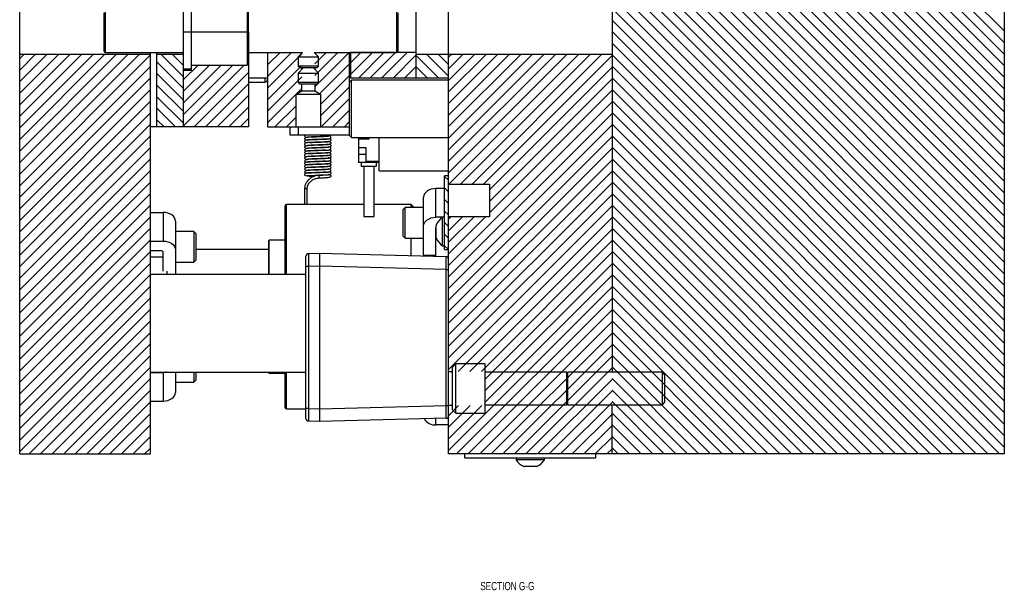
# Model space of a CAD drawing. Header units: inches. Extents: x 220 to 877, y 4 to 174.
# Tile 203 of 256: x 330 to 345, y 88 to 97. Entities that reach past the tile are written whole.
import ezdxf

# ---------------------------------------------------------------- set-up
doc = ezdxf.new("R2010")
doc.units = ezdxf.units.IN
doc.header["$LTSCALE"] = 0.5
doc.header["$MEASUREMENT"] = 0
for name, color, linetype in [('SID-M-D', 42, 'Continuous'), ('SID-M-F', 202, 'Continuous'), ('SID-M-S', 105, 'Continuous')]:
    doc.layers.add(name, color=color, linetype=linetype)
doc.styles.add('SLDTEXTSTYLE0', font='TXT', dxfattribs={"width": 0.595745})

msp = doc.modelspace()

# ---------------------------------------------------------------- linework, layer by layer
at = {"layer": 'SID-M-F', "linetype": 'Continuous'}
for p, q in [((344.75471, 96.87484), (338.75471, 102.87484)), ((344.75471, 96.69806), (338.75471, 102.69806)), ((344.75471, 96.52129), (338.75471, 102.52129)), ((344.75471, 96.34451), (338.75471, 102.34451)), ((344.75471, 96.16773), (338.75471, 102.16773)), ((344.75471, 95.99096), (338.75471, 101.99096)), ((344.75471, 95.81418), (338.75471, 101.81418)), ((344.75471, 95.6374), (338.75471, 101.6374)), ((344.75471, 95.46063), (338.75471, 101.46063)), ((344.75471, 95.28385), (338.75471, 101.28385)), ((344.75471, 95.10707), (338.75471, 101.10707)), ((344.75471, 94.9303), (338.75471, 100.9303)), ((344.75471, 94.75352), (338.75471, 100.75352)), ((344.75471, 94.57674), (338.75471, 100.57674)), ((344.75471, 94.39997), (338.75471, 100.39997)), ((344.75471, 94.22319), (338.75471, 100.22319)), ((344.75471, 94.04641), (338.75471, 100.04641)), ((344.75471, 93.86964), (338.75471, 99.86964)), ((344.75471, 93.69286), (338.75471, 99.69286)), ((344.75471, 93.51608), (338.75471, 99.51608)), ((344.75471, 93.33931), (338.75471, 99.33931)), ((344.75471, 93.16253), (338.75471, 99.16253)), ((344.75471, 92.98575), (338.75471, 98.98575)), ((344.75471, 92.80898), (338.75471, 98.80898)), ((344.75471, 92.6322), (338.75471, 98.6322)), ((344.75471, 92.45542), (338.75471, 98.45542)), ((344.75471, 92.27865), (338.75471, 98.27865)), ((344.75471, 92.10187), (338.75471, 98.10187)), ((344.75471, 91.92509), (338.75471, 97.92509)), ((344.75471, 91.74832), (338.75471, 97.74832)), ((344.75471, 91.57154), (338.75471, 97.57154)), ((344.75471, 91.39476), (338.75471, 97.39476)), ((344.75471, 91.21799), (338.75471, 97.21799)), ((344.75471, 91.04121), (338.75471, 97.04121)), ((344.75471, 90.86443), (338.75471, 96.86443)), ((344.75471, 90.68766), (338.75471, 96.68766)), ((333.48471, 96.53104), (333.49974, 96.54607)), ((333.48471, 96.35426), (333.67652, 96.54607)), ((333.48471, 96.17748), (333.8533, 96.54607)), ((334.21021, 96.37265), (334.38363, 96.54607)), ((334.21021, 96.19588), (334.5604, 96.54607)), ((334.21021, 96.0191), (334.73471, 96.5436)), ((334.75471, 96.38682), (334.91296, 96.54507)), ((334.75471, 96.21005), (335.08973, 96.54507)), ((334.88001, 96.15857), (335.26651, 96.54507)), ((335.05679, 96.15857), (335.44329, 96.54507)), ((335.23356, 96.15857), (335.62006, 96.54507)), ((329.69471, 96.45335), (329.75618, 96.51482)), ((329.69471, 96.27657), (329.93296, 96.51482)), ((329.69471, 96.09979), (330.10973, 96.51482)), ((329.69471, 95.92302), (330.28651, 96.51482)), ((329.69471, 95.74624), (330.46329, 96.51482)), ((329.69471, 95.56946), (330.64007, 96.51482)), ((329.69471, 95.39269), (330.81684, 96.51482)), ((329.69471, 95.21591), (330.99362, 96.51482)), ((329.69471, 95.03913), (331.1704, 96.51482)), ((329.69471, 94.86236), (331.34717, 96.51482)), ((329.69471, 94.68558), (331.52395, 96.51482)), ((329.69471, 94.5088), (331.69471, 96.5088)), ((332.19471, 95.99981), (331.79471, 96.39981)), ((332.19471, 96.17659), (331.85647, 96.51482)), ((332.19471, 96.35336), (332.03325, 96.51482)), ((333.48471, 96.00071), (334.00921, 96.52521)), ((335.41034, 96.15857), (335.75471, 96.50294)), ((336.10181, 96.15857), (335.75471, 96.50567)), ((336.25471, 96.18245), (335.92233, 96.51482)), ((336.25471, 96.35923), (336.09911, 96.51482)), ((336.25471, 96.47261), (336.29692, 96.51482)), ((336.25471, 96.29583), (336.4737, 96.51482)), ((336.25471, 96.11906), (336.65047, 96.51482)), ((336.25471, 95.94228), (336.82725, 96.51482)), ((336.25471, 95.7655), (337.00403, 96.51482)), ((336.25471, 95.58873), (337.1808, 96.51482)), ((336.25471, 95.41195), (337.35758, 96.51482)), ((336.25471, 95.23517), (337.53436, 96.51482)), ((336.25471, 95.0584), (337.71113, 96.51482)), ((336.25471, 94.88162), (337.88791, 96.51482)), ((336.25471, 94.70484), (338.06469, 96.51482)), ((336.26021, 94.53357), (338.24146, 96.51482)), ((336.43699, 94.53357), (338.41824, 96.51482)), ((336.61377, 94.53357), (338.59502, 96.51482)), ((336.79054, 94.53357), (338.75471, 96.49774)), ((344.75471, 90.51088), (338.75471, 96.51088)), ((329.69471, 94.33203), (331.69471, 96.33203)), ((332.19471, 96.12492), (332.42836, 96.35857)), ((332.19471, 95.94814), (332.60514, 96.35857)), ((332.19471, 95.77137), (332.78191, 96.35857)), ((332.19471, 95.59459), (332.95869, 96.35857)), ((332.19471, 95.41781), (333.13547, 96.35857)), ((332.36224, 95.40857), (333.19471, 96.24104)), ((333.48471, 95.82393), (334.00921, 96.34843)), ((334.28405, 95.91617), (334.73471, 96.36682)), ((335.58712, 96.15857), (335.75471, 96.32616)), ((335.92503, 96.15857), (335.75471, 96.3289)), ((336.87971, 94.44596), (338.75471, 96.32096)), ((344.68023, 90.40857), (338.75471, 96.3341)), ((329.69471, 94.15525), (331.69471, 96.15525)), ((332.19471, 95.82303), (331.79471, 96.22303)), ((333.48471, 95.64715), (334.00921, 96.17165)), ((334.29721, 95.75255), (334.73471, 96.19005)), ((336.87971, 94.26918), (338.75471, 96.14418)), ((344.50346, 90.40857), (338.75471, 96.15733)), ((329.69471, 93.97847), (331.69471, 95.97847)), ((332.19471, 95.64626), (331.79471, 96.04626)), ((332.53902, 95.40857), (333.19471, 96.06426)), ((333.92385, 95.90953), (334.00921, 95.99488)), ((334.29721, 95.57577), (334.73471, 96.01327)), ((336.87971, 94.09241), (338.75471, 95.96741)), ((344.32668, 90.40857), (338.75471, 95.98055)), ((329.69471, 93.8017), (331.69471, 95.8017)), ((332.19471, 95.46948), (331.79471, 95.86948)), ((332.7158, 95.40857), (333.19471, 95.88748)), ((333.48471, 95.47038), (333.92221, 95.90788)), ((334.30679, 95.40857), (334.73471, 95.83649)), ((336.25471, 93.29063), (338.75471, 95.79063)), ((344.1499, 90.40857), (338.75471, 95.80377)), ((332.07884, 95.40857), (331.79471, 95.6927)), ((332.89257, 95.40857), (333.19471, 95.71071)), ((333.59968, 95.40857), (333.92221, 95.7311)), ((334.48356, 95.40857), (334.73471, 95.65972)), ((329.69471, 93.62492), (331.69471, 95.62492)), ((331.90206, 95.40857), (331.79471, 95.51593)), ((333.06935, 95.40857), (333.19471, 95.53393)), ((333.77646, 95.40857), (333.92221, 95.55432)), ((334.66034, 95.40857), (334.73471, 95.48294)), ((336.25471, 93.11385), (338.75471, 95.61385)), ((343.97313, 90.40857), (338.75471, 95.627)), ((329.69471, 93.44814), (331.69471, 95.44814)), ((336.25471, 92.93708), (338.75471, 95.43708)), ((343.79635, 90.40857), (338.75471, 95.45022)), ((329.69471, 93.27137), (331.69471, 95.27137)), ((336.25471, 92.7603), (338.75471, 95.2603)), ((343.61957, 90.40857), (338.75471, 95.27344)), ((329.69471, 93.09459), (331.69471, 95.09459)), ((336.25471, 92.58352), (338.75471, 95.08352)), ((343.4428, 90.40857), (338.75471, 95.09667)), ((329.69471, 92.91781), (331.69471, 94.91781)), ((336.25471, 92.40675), (338.75471, 94.90675)), ((343.26602, 90.40857), (338.75471, 94.91989)), ((329.69471, 92.74104), (331.69471, 94.74104)), ((336.25471, 92.22997), (338.75471, 94.72997)), ((343.08924, 90.40857), (338.75471, 94.74311)), ((336.25471, 94.59146), (336.19471, 94.65146)), ((329.69471, 92.56426), (331.69471, 94.56426)), ((336.25471, 94.41468), (336.19471, 94.47468)), ((336.25471, 92.05319), (338.75471, 94.55319)), ((342.91247, 90.40857), (338.75471, 94.56634)), ((329.69471, 92.38748), (331.69471, 94.38748)), ((336.25471, 94.23791), (336.19471, 94.29791)), ((336.25471, 91.87642), (338.75471, 94.37642)), ((342.73569, 90.40857), (338.75471, 94.38956)), ((329.69471, 92.21071), (331.69471, 94.21071)), ((336.25471, 91.69964), (338.75471, 94.19964)), ((342.55891, 90.40857), (338.75471, 94.21278)), ((329.69471, 92.03393), (331.69471, 94.03393)), ((336.25471, 94.06113), (336.19471, 94.12113)), ((336.25471, 93.99774), (336.29054, 94.03357)), ((336.25471, 93.82096), (336.46732, 94.03357)), ((336.25471, 93.64418), (336.6441, 94.03357)), ((336.25471, 93.46741), (336.82087, 94.03357)), ((336.40272, 91.67088), (338.75471, 94.02286)), ((342.38214, 90.40857), (338.75471, 94.036)), ((329.69471, 91.85715), (331.69471, 93.85715)), ((336.25471, 93.88435), (336.19471, 93.94435)), ((336.5795, 91.67088), (338.75471, 93.84609)), ((342.20536, 90.40857), (338.75471, 93.85923)), ((329.69471, 91.68038), (331.69471, 93.68038)), ((336.25471, 93.70758), (336.19471, 93.76758)), ((342.02858, 90.40857), (338.75471, 93.68245)), ((336.25193, 93.53357), (336.19471, 93.5908)), ((336.75627, 91.67088), (338.75471, 93.66931)), ((329.69471, 91.5036), (331.69471, 93.5036)), ((336.81471, 91.55253), (338.75471, 93.49253)), ((341.85181, 90.40857), (338.75471, 93.50567)), ((329.69471, 91.32682), (331.69471, 93.32682)), ((336.81471, 91.37576), (338.75471, 93.31576)), ((341.67503, 90.40857), (338.75471, 93.3289)), ((329.69471, 91.15005), (331.69471, 93.15005)), ((336.81471, 91.19898), (338.75471, 93.13898)), ((341.49825, 90.40857), (338.75471, 93.15212)), ((329.69471, 90.97327), (331.69471, 92.97327)), ((336.25471, 90.4622), (338.75471, 92.9622)), ((341.32148, 90.40857), (338.75471, 92.97534)), ((329.69471, 90.79649), (331.69471, 92.79649)), ((336.37785, 90.40857), (338.75471, 92.78543)), ((341.1447, 90.40857), (338.75471, 92.79857)), ((329.69471, 90.61972), (331.69471, 92.61972)), ((340.96792, 90.40857), (338.75471, 92.62179)), ((336.55463, 90.40857), (338.75471, 92.60865)), ((329.69471, 90.44294), (331.69471, 92.44294)), ((336.73141, 90.40857), (338.75471, 92.43187)), ((340.79115, 90.40857), (338.75471, 92.44501)), ((329.83712, 90.40857), (331.69471, 92.26616)), ((336.90818, 90.40857), (338.75471, 92.2551)), ((340.61437, 90.40857), (338.75471, 92.26824)), ((330.01389, 90.40857), (331.69471, 92.08939)), ((337.08496, 90.40857), (338.75471, 92.07832)), ((340.43759, 90.40857), (338.75471, 92.09146)), ((330.19067, 90.40857), (331.69471, 91.91261)), ((337.26174, 90.40857), (338.75471, 91.90154)), ((340.26082, 90.40857), (338.75471, 91.91468)), ((330.36745, 90.40857), (331.69471, 91.73583)), ((337.43851, 90.40857), (338.75471, 91.72477)), ((340.08404, 90.40857), (338.75471, 91.73791)), ((330.54422, 90.40857), (331.69471, 91.55906)), ((337.61529, 90.40857), (338.75471, 91.54799)), ((339.90726, 90.40857), (338.75471, 91.56113)), ((330.721, 90.40857), (331.69471, 91.38228)), ((337.79207, 90.40857), (338.75471, 91.37121)), ((339.73049, 90.40857), (338.75471, 91.38435)), ((330.89778, 90.40857), (331.69471, 91.2055)), ((336.25471, 90.99253), (336.40845, 91.14627)), ((336.25471, 90.81576), (336.58522, 91.14627)), ((336.25471, 90.63898), (336.762, 91.14627)), ((337.96884, 90.40857), (338.75471, 91.19443)), ((339.55371, 90.40857), (338.75471, 91.20758)), ((331.07455, 90.40857), (331.69471, 91.02873)), ((338.14562, 90.40857), (338.75471, 91.01766)), ((339.37693, 90.40857), (338.75471, 91.0308)), ((331.25133, 90.40857), (331.69471, 90.85195)), ((338.3224, 90.40857), (338.75471, 90.84088)), ((339.20016, 90.40857), (338.75471, 90.85402)), ((331.42811, 90.40857), (331.69471, 90.67517)), ((338.49917, 90.40857), (338.75471, 90.6641)), ((339.02338, 90.40857), (338.75471, 90.67725)), ((331.60488, 90.40857), (331.69471, 90.4984)), ((338.67595, 90.40857), (338.75471, 90.48733)), ((338.8466, 90.40857), (338.75471, 90.50047))]:
    msp.add_line(p, q, dxfattribs=at)
at = {"layer": 'SID-M-S'}
for p, q in [((344.75471, 107.40857), (344.75471, 90.40857)), ((338.75471, 106.15857), (338.75471, 91.65857)), ((336.25471, 94.53357), (336.25471, 103.55857)), ((335.75471, 101.65857), (335.75471, 96.15857)), ((329.69471, 90.40857), (329.69471, 99.05843)), ((333.19471, 96.85857), (333.19471, 98.59361)), ((332.19471, 98.27865), (332.19471, 95.40857)), ((332.31971, 97.44607), (332.31971, 96.27107)), ((333.17571, 97.36677), (333.17571, 96.35037)), ((330.98471, 96.56691), (330.98471, 97.15024)), ((331.00554, 96.54607), (331.00554, 97.17107)), ((335.46387, 96.54607), (335.46387, 97.17107)), ((335.48471, 96.56691), (335.48471, 97.15024)), ((332.19471, 96.85857), (333.17571, 96.85857)), ((333.19471, 96.85857), (333.19471, 95.40857)), ((331.00554, 96.54607), (332.19471, 96.54607)), ((331.69471, 90.40857), (331.69471, 96.54607)), ((331.79471, 95.40857), (331.79471, 96.54607)), ((333.19471, 96.54607), (334.01921, 96.54607)), ((333.48471, 96.54607), (333.48471, 95.40857)), ((334.01921, 96.54607), (333.95346, 96.48032)), ((334.00921, 96.53607), (334.00921, 96.54607)), ((334.26596, 96.48032), (334.20021, 96.54607)), ((334.20021, 96.54607), (335.46387, 96.54607)), ((334.21021, 96.54607), (334.21021, 96.53607)), ((334.73471, 96.54607), (334.73471, 95.40857)), ((334.75471, 96.54607), (334.75471, 96.15857)), ((335.75471, 96.54507), (334.75471, 96.54507)), ((331.69471, 96.51482), (329.69471, 96.51482)), ((332.19471, 96.51482), (331.79471, 96.51482)), ((333.95346, 96.48032), (333.95346, 96.33632)), ((333.95346, 96.48032), (334.26596, 96.48032)), ((334.26596, 96.33632), (334.26596, 96.48032)), ((338.75471, 96.51482), (335.75471, 96.51482)), ((332.19471, 96.29607), (332.31971, 96.29607)), ((332.31971, 96.27107), (332.19471, 96.27107)), ((332.31971, 96.35037), (333.17571, 96.35037)), ((333.17571, 96.35037), (333.19471, 96.36937)), ((333.19471, 96.35857), (333.18391, 96.35857)), ((333.95346, 96.33632), (333.98121, 96.30857)), ((334.26596, 96.33632), (333.95346, 96.33632)), ((334.03171, 96.30857), (333.95346, 96.23032)), ((334.23821, 96.30857), (333.98121, 96.30857)), ((334.00921, 96.28607), (334.00921, 96.30857)), ((334.26596, 96.23032), (334.18771, 96.30857)), ((334.21021, 96.30857), (334.21021, 96.28607)), ((334.23821, 96.30857), (334.26596, 96.33632)), ((333.19471, 96.15857), (333.48471, 96.15857)), ((333.19471, 96.09361), (333.44534, 96.09361)), ((333.44534, 96.15857), (333.44534, 96.09361)), ((333.95346, 96.23032), (333.95346, 96.08632)), ((333.95346, 96.23032), (334.26596, 96.23032)), ((333.95346, 96.08632), (333.98121, 96.05857)), ((334.26596, 96.08632), (333.95346, 96.08632)), ((334.23821, 96.05857), (334.26596, 96.08632)), ((334.26596, 96.08632), (334.26596, 96.23032)), ((334.76771, 96.12107), (334.73771, 96.09107)), ((334.73771, 95.27607), (334.73771, 96.09107)), ((334.75471, 96.15857), (336.25471, 96.15857)), ((336.25471, 96.12107), (334.76771, 96.12107)), ((334.76771, 95.24607), (334.76771, 96.12107)), ((334.87774, 96.12531), (335.19271, 96.12531)), ((334.87774, 96.12531), (334.87774, 96.12107)), ((335.19271, 96.12107), (335.19271, 96.12531)), ((333.92221, 95.90857), (334.00921, 95.9588)), ((334.23821, 96.05857), (333.98121, 96.05857)), ((334.00921, 95.9588), (334.00921, 96.05857)), ((334.00921, 95.9588), (334.21021, 95.9588)), ((334.21021, 96.05857), (334.21021, 95.9588)), ((334.21021, 95.9588), (334.29721, 95.90857)), ((334.73471, 96.03357), (334.73771, 96.03357)), ((333.92221, 95.40857), (333.92221, 95.90857)), ((333.92221, 95.90857), (334.29721, 95.90857)), ((334.29721, 95.90857), (334.29721, 95.40857)), ((333.19471, 95.40857), (331.69471, 95.40857)), ((333.48471, 95.40857), (334.73471, 95.40857)), ((333.82971, 95.28357), (333.82971, 95.40857)), ((333.95471, 95.40857), (333.95471, 95.28357)), ((334.73771, 95.28357), (333.82971, 95.28357)), ((334.73771, 95.27607), (334.76771, 95.24607)), ((334.76771, 95.24607), (336.25471, 95.24607)), ((334.87774, 95.24607), (334.87774, 94.86546)), ((335.03523, 95.21979), (334.87774, 95.21979)), ((334.88168, 95.21979), (334.88168, 95.24607)), ((334.88562, 95.21979), (334.88562, 95.24607)), ((335.03523, 95.24607), (335.03523, 95.21979)), ((335.19271, 94.73357), (335.19271, 95.24607)), ((334.87774, 95.09381), (334.99586, 95.09381)), ((334.99586, 94.86546), (334.99586, 95.09381)), ((334.99586, 94.98357), (334.87774, 94.98357)), ((334.99586, 94.88515), (335.19271, 94.88515)), ((335.19271, 94.86546), (334.87774, 94.86546)), ((334.91711, 94.86546), (334.91711, 94.80641)), ((334.91711, 94.80641), (335.15334, 94.80641)), ((334.95648, 94.80641), (334.95648, 94.0375)), ((335.11397, 94.0375), (335.11397, 94.80641)), ((335.15334, 94.80641), (335.15334, 94.86546)), ((335.19271, 94.73357), (336.25471, 94.73357)), ((334.2746, 94.62768), (334.27457, 94.62767)), ((334.27487, 94.62789), (334.2746, 94.62768)), ((334.27536, 94.62939), (334.27487, 94.62789)), ((334.27588, 94.63395), (334.27536, 94.62939)), ((336.25471, 94.65857), (336.19471, 94.65857)), ((336.19471, 93.53357), (336.19471, 94.65857)), ((336.25471, 90.40857), (336.25471, 94.65857)), ((334.05271, 94.46566), (334.05271, 94.22107)), ((334.05271, 94.46566), (334.09371, 94.46566)), ((334.09371, 94.22107), (334.09371, 94.46566)), ((335.92806, 94.42644), (335.90456, 94.40619)), ((335.9567, 94.44306), (335.92806, 94.42644)), ((335.98938, 94.45541), (335.9567, 94.44306)), ((336.02483, 94.46302), (335.98938, 94.45541)), ((336.06171, 94.46558), (336.02483, 94.46302)), ((336.06171, 94.02718), (336.06171, 94.46558)), ((336.19471, 94.46558), (336.06171, 94.46558)), ((336.25471, 94.53357), (336.87971, 94.53357)), ((336.87971, 94.53357), (336.87971, 94.03357)), ((335.87634, 94.35801), (335.87271, 94.33194)), ((335.87271, 93.44756), (335.87271, 94.33194)), ((335.88709, 94.38308), (335.87634, 94.35801)), ((335.90456, 94.40619), (335.88709, 94.38308)), ((333.75471, 93.15857), (333.75471, 94.20107)), ((334.95648, 94.22107), (333.77471, 94.22107)), ((333.77471, 93.15857), (333.77471, 94.22107)), ((335.68121, 94.22107), (335.11397, 94.22107)), ((335.59146, 94.17458), (335.56021, 94.14333)), ((335.56021, 93.73708), (335.56021, 94.14333)), ((335.87271, 94.17458), (335.59146, 94.17458)), ((335.59146, 93.70583), (335.59146, 94.17458)), ((335.7277, 94.17458), (335.68121, 94.22107)), ((335.68121, 94.17458), (335.68121, 94.22107)), ((331.69471, 94.10099), (331.88771, 94.10099)), ((331.88771, 94.10099), (331.88771, 93.66258)), ((331.92458, 94.09842), (331.88771, 94.10099)), ((331.96003, 94.09081), (331.92458, 94.09842)), ((331.99271, 94.07846), (331.96003, 94.09081)), ((332.02135, 94.06184), (331.99271, 94.07846)), ((332.04485, 94.04159), (332.02135, 94.06184)), ((332.06232, 94.01849), (332.04485, 94.04159)), ((332.07307, 93.99342), (332.06232, 94.01849)), ((332.07671, 93.96734), (332.07307, 93.99342)), ((334.95648, 94.0375), (335.11397, 94.0375)), ((335.90456, 93.96778), (335.92806, 93.98804)), ((335.92806, 93.98804), (335.9567, 94.00466)), ((335.9567, 94.00466), (335.98938, 94.01701)), ((335.98938, 94.01701), (336.02483, 94.02461)), ((336.02483, 94.02461), (336.06171, 94.02718)), ((336.19471, 94.02718), (336.06171, 94.02718)), ((336.19471, 94.02707), (336.16371, 94.02707)), ((336.16371, 93.59007), (336.16371, 94.02707)), ((336.87971, 94.03357), (336.25471, 94.03357)), ((332.07671, 93.96734), (332.07671, 93.15857)), ((335.87271, 93.89354), (335.87634, 93.91961)), ((335.87634, 93.91961), (335.88709, 93.94468)), ((335.88709, 93.94468), (335.90456, 93.96778)), ((336.06171, 93.86278), (336.06204, 93.86519)), ((336.06171, 93.43085), (336.06171, 93.86278)), ((336.06204, 93.86519), (336.06271, 93.8669)), ((336.06271, 93.71107), (336.06271, 93.90607)), ((332.35796, 93.80998), (332.07671, 93.80998)), ((332.38921, 93.77873), (332.35796, 93.80998)), ((332.35796, 93.80998), (332.35796, 93.34123)), ((332.38921, 93.77873), (332.38921, 93.37248)), ((333.75471, 93.6742), (333.51258, 93.6742)), ((333.51258, 93.15857), (333.51258, 93.6742)), ((335.56021, 93.73708), (335.59146, 93.70583)), ((335.59146, 93.70583), (335.87271, 93.70583)), ((335.68121, 93.44082), (335.68121, 93.70583)), ((335.86871, 93.43591), (335.86871, 93.70583)), ((336.06171, 93.78395), (336.06271, 93.78395)), ((331.69471, 93.66258), (331.88771, 93.66258)), ((331.88771, 93.66258), (331.92458, 93.66001)), ((331.92458, 93.66001), (331.96003, 93.65241)), ((331.96003, 93.65241), (331.99271, 93.64006)), ((331.99271, 93.64006), (332.02135, 93.62344)), ((332.02135, 93.62344), (332.04485, 93.60319)), ((332.04485, 93.60319), (332.06232, 93.58008)), ((332.06232, 93.58008), (332.07307, 93.55501)), ((332.07307, 93.55501), (332.07671, 93.52894)), ((333.50471, 93.53357), (332.38921, 93.53357)), ((333.50471, 93.15857), (333.50471, 93.66632)), ((336.16371, 93.59007), (336.19471, 93.59007)), ((336.19471, 93.53357), (336.25471, 93.53357)), ((331.87021, 93.51055), (331.69471, 93.51055)), ((331.69471, 93.41936), (331.88771, 93.41936)), ((331.88771, 93.20407), (331.88771, 93.49818)), ((332.35796, 93.34123), (332.38921, 93.37248)), ((334.0736, 93.3811), (334.06885, 93.3811)), ((334.06885, 93.08582), (334.06885, 93.3811)), ((334.0736, 90.94792), (334.0736, 93.43239)), ((334.1116, 93.47173), (334.27833, 93.47755)), ((334.27833, 93.47755), (334.27833, 90.90275)), ((334.27833, 93.47755), (336.21637, 93.4268)), ((335.87271, 93.44756), (336.06171, 93.44756)), ((332.07671, 93.34123), (332.35796, 93.34123)), ((334.1116, 93.275), (334.0736, 93.275)), ((334.27833, 93.28082), (334.1116, 93.275)), ((334.1116, 93.275), (334.1116, 91.1053)), ((336.21637, 93.23002), (334.27833, 93.28077)), ((336.21637, 91.15028), (336.21637, 93.23002)), ((336.21637, 93.23002), (336.25471, 93.23002)), ((331.69471, 93.15857), (334.06885, 93.15857)), ((331.94471, 93.20407), (331.94471, 93.15857)), ((334.06885, 93.08582), (334.0736, 93.08582)), ((336.36471, 91.78357), (336.31471, 91.73357)), ((336.31471, 91.08357), (336.31471, 91.73357)), ((336.81471, 91.78357), (336.36471, 91.78357)), ((336.36471, 91.03357), (336.36471, 91.78357)), ((336.81471, 91.03357), (336.81471, 91.78357)), ((331.69471, 91.65857), (334.0736, 91.65857)), ((331.69471, 91.65457), (331.88771, 91.65457)), ((331.92458, 91.65713), (331.88771, 91.65457)), ((331.88771, 91.65457), (331.88771, 91.21616)), ((331.93364, 91.65857), (331.92458, 91.65713)), ((332.07671, 91.65857), (332.07671, 91.3498)), ((332.35796, 91.65857), (332.35796, 91.50717)), ((332.38921, 91.65857), (332.38921, 91.53842)), ((333.50471, 91.65082), (333.50471, 91.65857)), ((333.51258, 91.64295), (333.51258, 91.65857)), ((333.51258, 91.64295), (333.75471, 91.64295)), ((333.75471, 91.11607), (333.75471, 91.65857)), ((333.77471, 91.09607), (333.77471, 91.65857)), ((336.25471, 91.67088), (336.31471, 91.67088)), ((338.0651, 91.65857), (336.81471, 91.65857)), ((338.0651, 91.15857), (338.0651, 91.65857)), ((338.07931, 91.65857), (338.06663, 91.62372)), ((338.06663, 91.19343), (338.06663, 91.62372)), ((339.52566, 91.65857), (338.07931, 91.65857)), ((338.07931, 91.15857), (338.07931, 91.65857)), ((339.56471, 91.61952), (339.52566, 91.65857)), ((339.52566, 91.15857), (339.52566, 91.65857)), ((339.56471, 91.19762), (339.56471, 91.61952)), ((332.07671, 91.50717), (332.35796, 91.50717)), ((332.35796, 91.50717), (332.38921, 91.53842)), ((332.02135, 91.2553), (332.04485, 91.27556)), ((332.04485, 91.27556), (332.06232, 91.29866)), ((332.06232, 91.29866), (332.07307, 91.32373)), ((332.07307, 91.32373), (332.07671, 91.3498)), ((334.0736, 91.29448), (334.06885, 91.29448)), ((334.06885, 90.99921), (334.06885, 91.29448)), ((331.69471, 91.21616), (331.88771, 91.21616)), ((331.88771, 91.21616), (331.92458, 91.21873)), ((331.92458, 91.21873), (331.96003, 91.22633)), ((331.96003, 91.22633), (331.99271, 91.23868)), ((331.99271, 91.23868), (332.02135, 91.2553)), ((334.27833, 91.09953), (336.21637, 91.15028)), ((336.21637, 91.15028), (336.25471, 91.15028)), ((336.31471, 91.14627), (336.25471, 91.14627)), ((336.81471, 91.15857), (338.0651, 91.15857)), ((338.06663, 91.19343), (338.07931, 91.15857)), ((338.07931, 91.15857), (339.52566, 91.15857)), ((338.75471, 90.40857), (338.75471, 91.15857)), ((339.52566, 91.15857), (339.56471, 91.19762)), ((333.77471, 91.09607), (334.06885, 91.09607)), ((334.06885, 90.99921), (334.0736, 90.99921)), ((334.1116, 91.1053), (334.0736, 91.1053)), ((334.1116, 91.1053), (334.27833, 91.09948)), ((336.31471, 91.08357), (336.36471, 91.03357)), ((336.36471, 91.03357), (336.81471, 91.03357)), ((334.27833, 90.90275), (334.1116, 90.90857)), ((336.21637, 90.9535), (334.27833, 90.90275)), ((336.06171, 90.85156), (336.06171, 90.94945)), ((336.25471, 90.85156), (336.06171, 90.85156)), ((329.69471, 90.40857), (331.69471, 90.40857)), ((344.75471, 90.40857), (336.25471, 90.40857)), ((336.50471, 90.34857), (336.50471, 90.40857)), ((338.50471, 90.34857), (338.50471, 90.40857)), ((336.50471, 90.34857), (338.50471, 90.34857)), ((337.28621, 90.34857), (337.28621, 90.31757)), ((337.72321, 90.31757), (337.28621, 90.31757)), ((337.60221, 90.21657), (337.40721, 90.21657)), ((337.72321, 90.31757), (337.72321, 90.34857))]:
    msp.add_line(p, q, dxfattribs=at)
for centre, radius, start, end in [((331.00554, 96.56691), 0.02083, 180, 270), ((335.46387, 96.56691), 0.02083, 270, 0), ((333.44534, 96.13298), 0.03937, 270, 0), ((334.18939, 94.64438), 0.08712, 353.121314, 16.170059), ((333.77471, 94.20107), 0.02, 90, 180), ((336.31146, 93.80109), 0.27, 123.177536, 157.118233), ((333.51258, 93.66632), 0.00787, 90, 180), ((336.31146, 93.81606), 0.27, 202.881767, 236.822464), ((331.87239, 93.49508), 0.01562, 11.421754, 98.049467), ((334.11297, 93.43239), 0.03937, 92, 180), ((336.21534, 93.38745), 0.03937, 0, 88.5), ((333.51258, 91.65082), 0.00787, 180, 270), ((338.06589, 91.62399), 0.000787, 180, 340), ((333.77471, 91.11607), 0.02, 180, 270), ((338.06589, 91.19316), 0.000787, 20, 180), ((336.21534, 90.99286), 0.03937, 271.5, 0), ((334.11297, 90.94792), 0.03937, 180, 268), ((336.04827, 91.0463), 0.1952, 211.353078, 273.945422), ((337.51219, 90.46533), 0.27, 213.177536, 247.118233), ((337.49722, 90.46533), 0.27, 292.881767, 326.822464)]:
    msp.add_arc(centre, radius, start, end, dxfattribs=at)
for points, knots in [([(334.4111, 95.21338), (334.40994, 95.21439), (334.40599, 95.21781), (334.38208, 95.21878), (334.34757, 95.21909), (334.30779, 95.21747), (334.26471, 95.21588), (334.21378, 95.21404), (334.1617, 95.21198), (334.11798, 95.21015), (334.08566, 95.20831), (334.06422, 95.2017), (334.05404, 95.19173), (334.04985, 95.18207), (334.05673, 95.17233), (334.07888, 95.16822), (334.0904, 95.16607)], [0, 0, 0, 0, 0.03870005, 0.1308143, 0.20767766, 0.26771277, 0.33339958, 0.41238482, 0.50427899, 0.5923402, 0.66894768, 0.73542617, 0.76842634, 0.80695633, 0.89952994, 1, 1, 1, 1]), ([(334.41397, 95.25781), (334.41362, 95.25841), (334.41213, 95.26101), (334.40036, 95.26259), (334.3791, 95.26274), (334.34753, 95.26117), (334.30915, 95.25966), (334.261, 95.25788), (334.20799, 95.2559), (334.15777, 95.25419), (334.11529, 95.25219), (334.08086, 95.24782), (334.05625, 95.23643), (334.04885, 95.22364), (334.05961, 95.21372), (334.0749, 95.20859), (334.08908, 95.20666), (334.0907, 95.20644)], [0, 0, 0, 0, 0.02048013, 0.08798697, 0.14969941, 0.20614944, 0.27058763, 0.34591221, 0.43140232, 0.51537793, 0.59470718, 0.67057265, 0.74479352, 0.82344872, 0.90549733, 0.98922675, 1, 1, 1, 1]), ([(334.422, 95.17908), (334.42148, 95.17946), (334.42027, 95.18035), (334.40844, 95.17984), (334.38028, 95.17817), (334.33841, 95.1765), (334.29649, 95.17492), (334.25506, 95.17339), (334.21157, 95.17181), (334.16516, 95.17007), (334.12287, 95.16802), (334.08996, 95.16667), (334.06606, 95.16282), (334.05353, 95.15179), (334.05061, 95.1407), (334.05786, 95.12432), (334.07106, 95.12145), (334.08746, 95.12), (334.09073, 95.11971)], [0, 0, 0, 0, 0.03369482, 0.07756306, 0.16944354, 0.24962142, 0.31671758, 0.37597127, 0.44307372, 0.51903861, 0.60394331, 0.68797895, 0.76533256, 0.80248899, 0.83769891, 0.87029475, 0.97413437, 1, 1, 1, 1]), ([(334.07899, 95.28357), (334.07358, 95.28208), (334.0565, 95.27736), (334.04973, 95.26626), (334.0561, 95.25669), (334.06993, 95.24973), (334.08457, 95.24822), (334.09059, 95.24761)], [0, 0, 0, 0, 0.13474949, 0.42500136, 0.66737019, 0.86338366, 1, 1, 1, 1]), ([(334.0898, 95.21057), (334.09053, 95.21012), (334.09218, 95.20911), (334.10409, 95.21046), (334.12964, 95.21196), (334.17102, 95.21386), (334.2235, 95.21589), (334.27178, 95.21767), (334.31726, 95.21937), (334.36256, 95.22129), (334.40443, 95.22356), (334.43376, 95.22576), (334.44949, 95.2307), (334.45492, 95.23647), (334.45722, 95.24559), (334.45277, 95.25707), (334.43941, 95.26764), (334.42544, 95.26947), (334.41668, 95.27063)], [0, 0, 0, 0, 0.0373661, 0.08352068, 0.13400671, 0.23183904, 0.31704621, 0.38943159, 0.45624006, 0.53367978, 0.62255892, 0.71603359, 0.79688544, 0.83250918, 0.86593095, 0.9008156, 0.93780044, 1, 1, 1, 1]), ([(334.09652, 95.25575), (334.09663, 95.25493), (334.09701, 95.25194), (334.10402, 95.25286), (334.11766, 95.25312), (334.13903, 95.25456), (334.17542, 95.2562), (334.22541, 95.25809), (334.27976, 95.26011), (334.32422, 95.26171), (334.36616, 95.26383), (334.40863, 95.26841), (334.44189, 95.27393), (334.45046, 95.28058), (334.45431, 95.28357)], [0, 0, 0, 0, 0.01886939, 0.06878676, 0.12519538, 0.1882306, 0.25775293, 0.39033041, 0.49790873, 0.58088303, 0.66750876, 0.77440997, 0.89862765, 1, 1, 1, 1]), ([(334.10117, 95.13261), (334.10356, 95.13079), (334.10969, 95.1261), (334.13422, 95.12784), (334.16469, 95.12912), (334.2026, 95.13089), (334.25414, 95.13274), (334.30989, 95.13481), (334.36444, 95.13699), (334.40772, 95.13922), (334.44056, 95.14628), (334.45655, 95.15378), (334.4592, 95.16495), (334.44533, 95.1774), (334.42413, 95.18213), (334.41473, 95.18422)], [0, 0, 0, 0, 0.05475905, 0.14113425, 0.18839643, 0.23809918, 0.34034483, 0.42884698, 0.50047943, 0.62340236, 0.69231813, 0.76697671, 0.84750113, 0.93237342, 1, 1, 1, 1]), ([(334.1033, 95.17749), (334.10354, 95.17725), (334.10786, 95.17293), (334.12487, 95.17079), (334.15433, 95.17087), (334.18126, 95.17189), (334.21076, 95.17318), (334.25077, 95.17481), (334.29906, 95.17652), (334.34916, 95.17849), (334.39779, 95.18087), (334.43352, 95.18266), (334.45499, 95.19586), (334.45814, 95.20995), (334.45264, 95.22216), (334.44197, 95.22514), (334.43483, 95.22714)], [0, 0, 0, 0, 0.006609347, 0.119529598, 0.176349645, 0.232529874, 0.287745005, 0.341714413, 0.443702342, 0.536263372, 0.619298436, 0.765895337, 0.835966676, 0.874509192, 0.915945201, 1, 1, 1, 1]), ([(334.41194, 95.04519), (334.40822, 95.04659), (334.40018, 95.04961), (334.37084, 95.0508), (334.33474, 95.05009), (334.29478, 95.04841), (334.2511, 95.04685), (334.20118, 95.04502), (334.15373, 95.04313), (334.11506, 95.04151), (334.08688, 95.03956), (334.06437, 95.03378), (334.04997, 95.02008), (334.05252, 95.0088), (334.06607, 95.00152), (334.08618, 94.99858), (334.09273, 94.99763)], [0, 0, 0, 0, 0.07387072, 0.15974907, 0.22911819, 0.28732146, 0.35507847, 0.43380952, 0.52007617, 0.59750104, 0.6648354, 0.72280774, 0.7813561, 0.8587759, 0.95402264, 1, 1, 1, 1]), ([(334.41401, 95.08939), (334.41263, 95.0905), (334.40928, 95.09319), (334.39448, 95.09451), (334.36967, 95.09374), (334.33574, 95.09214), (334.2941, 95.09056), (334.24315, 95.08868), (334.19024, 95.08675), (334.14206, 95.08505), (334.10228, 95.08258), (334.07025, 95.07577), (334.05134, 95.06288), (334.05116, 95.05097), (334.06347, 95.0432), (334.08062, 95.03994), (334.08734, 95.03867)], [0, 0, 0, 0, 0.04568302, 0.11097378, 0.17037651, 0.22900293, 0.29831952, 0.37862996, 0.4661549, 0.549389, 0.62868903, 0.70506172, 0.7821868, 0.86324081, 0.94640316, 1, 1, 1, 1]), ([(334.41394, 95.13371), (334.4138, 95.13451), (334.41306, 95.13859), (334.40133, 95.13711), (334.37095, 95.1359), (334.33162, 95.13409), (334.28422, 95.13232), (334.23233, 95.13043), (334.17924, 95.12876), (334.12789, 95.12618), (334.08351, 95.11997), (334.05554, 95.10847), (334.0498, 95.09599), (334.05912, 95.0848), (334.07861, 95.08124), (334.08922, 95.07931)], [0, 0, 0, 0, 0.01601824, 0.08213826, 0.15295275, 0.22774668, 0.30633708, 0.38857186, 0.47424563, 0.56475532, 0.66171741, 0.75877905, 0.84407246, 0.91515504, 1, 1, 1, 1]), ([(334.09062, 95.04248), (334.09061, 95.04206), (334.09055, 95.04035), (334.09759, 95.04146), (334.1128, 95.04242), (334.14208, 95.04406), (334.18436, 95.04584), (334.23589, 95.04781), (334.2828, 95.04953), (334.32768, 95.05125), (334.37306, 95.05329), (334.41265, 95.05547), (334.4398, 95.05846), (334.45198, 95.06347), (334.45624, 95.07125), (334.45588, 95.08276), (334.44764, 95.0929), (334.43408, 95.1002), (334.42222, 95.10122), (334.41599, 95.10176)], [0, 0, 0, 0, 0.01439638, 0.05808439, 0.10611034, 0.15755486, 0.25238375, 0.33417928, 0.40276023, 0.47060869, 0.55049749, 0.64270727, 0.73512467, 0.81370342, 0.84833458, 0.88193648, 0.91846822, 0.95711167, 1, 1, 1, 1]), ([(334.09499, 95.08671), (334.09511, 95.08602), (334.09576, 95.08221), (334.11182, 95.08501), (334.15007, 95.08641), (334.20521, 95.08886), (334.2608, 95.09085), (334.30751, 95.09258), (334.3487, 95.09424), (334.39092, 95.09741), (334.42944, 95.10314), (334.45352, 95.11033), (334.46059, 95.12144), (334.44974, 95.13423), (334.43399, 95.14183), (334.42371, 95.14302), (334.42286, 95.14312)], [0, 0, 0, 0, 0.01599355, 0.08802255, 0.17777568, 0.28008524, 0.36920815, 0.44127553, 0.50419544, 0.58071792, 0.67343871, 0.76892812, 0.85430723, 0.92789318, 0.99406376, 1, 1, 1, 1]), ([(334.10065, 95.00796), (334.1044, 95.00598), (334.1132, 95.00136), (334.14982, 95.00209), (334.20257, 95.00428), (334.26045, 95.00662), (334.31408, 95.00854), (334.35999, 95.01047), (334.40472, 95.01252), (334.43574, 95.01549), (334.45234, 95.02564), (334.45798, 95.03581), (334.45684, 95.04598), (334.44885, 95.05555), (334.43873, 95.05732), (334.43245, 95.05842)], [0, 0, 0, 0, 0.07785613, 0.18257124, 0.28460363, 0.38227405, 0.47415104, 0.5596126, 0.63866923, 0.7821135, 0.8164212, 0.85217094, 0.89130649, 0.93260092, 1, 1, 1, 1]), ([(334.41245, 94.87684), (334.40825, 94.87826), (334.39959, 94.8812), (334.36989, 94.88236), (334.33399, 94.88152), (334.29412, 94.87985), (334.25005, 94.87828), (334.19991, 94.87643), (334.15242, 94.87453), (334.10499, 94.87259), (334.06831, 94.86922), (334.04956, 94.85076), (334.0532, 94.83961), (334.06704, 94.83266), (334.08665, 94.82984), (334.09242, 94.82901)], [0, 0, 0, 0, 0.07886429, 0.16281138, 0.23057995, 0.28897405, 0.35748343, 0.43696734, 0.52313687, 0.60012894, 0.72508961, 0.78545806, 0.86424687, 0.96005308, 1, 1, 1, 1]), ([(334.41424, 94.92103), (334.41271, 94.92218), (334.40917, 94.92485), (334.39426, 94.92606), (334.36922, 94.92516), (334.33518, 94.92358), (334.29303, 94.92198), (334.24171, 94.92009), (334.18872, 94.91817), (334.14058, 94.91645), (334.10077, 94.91385), (334.06882, 94.9065), (334.05086, 94.89355), (334.05157, 94.88177), (334.06563, 94.87385), (334.08462, 94.87038), (334.093, 94.86885)], [0, 0, 0, 0, 0.04745963, 0.11055608, 0.16826144, 0.22652376, 0.29549416, 0.37528621, 0.46146029, 0.54341003, 0.62184976, 0.69773494, 0.77467673, 0.85465216, 0.93590607, 1, 1, 1, 1]), ([(334.41427, 94.96534), (334.4141, 94.96619), (334.41333, 94.97012), (334.40054, 94.96857), (334.36924, 94.96726), (334.32923, 94.96546), (334.28166, 94.96369), (334.23009, 94.96181), (334.17765, 94.96012), (334.12751, 94.95776), (334.08514, 94.9532), (334.05737, 94.94453), (334.04863, 94.93132), (334.0582, 94.91928), (334.0727, 94.91214), (334.08549, 94.91097), (334.08975, 94.91058)], [0, 0, 0, 0, 0.01862244, 0.08559454, 0.15748711, 0.23259422, 0.31071468, 0.39185627, 0.4764725, 0.56572676, 0.66094934, 0.75546381, 0.83953412, 0.91031988, 0.97017066, 1, 1, 1, 1]), ([(334.42227, 95.01056), (334.42155, 95.01095), (334.41998, 95.01177), (334.40696, 95.01115), (334.37816, 95.00952), (334.33612, 95.00787), (334.2946, 95.00631), (334.25359, 95.0048), (334.21026, 95.00322), (334.16385, 95.00148), (334.12194, 94.99941), (334.08903, 94.99815), (334.06501, 94.99375), (334.053, 94.98207), (334.05084, 94.97081), (334.05538, 94.96155), (334.06394, 94.95597), (334.07394, 94.95255), (334.08402, 94.95172), (334.085, 94.95164)], [0, 0, 0, 0, 0.0390318, 0.08453145, 0.17815472, 0.25876873, 0.32538145, 0.38473377, 0.45269865, 0.5299275, 0.61638969, 0.70094092, 0.77897619, 0.81644307, 0.8517601, 0.88471532, 0.91846558, 0.99200502, 1, 1, 1, 1]), ([(334.09104, 94.87403), (334.09101, 94.87366), (334.09088, 94.87184), (334.09733, 94.87292), (334.11194, 94.8738), (334.14088, 94.87549), (334.18314, 94.87725), (334.2347, 94.87923), (334.28132, 94.88093), (334.32582, 94.88263), (334.37112, 94.88467), (334.41168, 94.88694), (334.43939, 94.88982), (334.45183, 94.89486), (334.45591, 94.9021), (334.45591, 94.91318), (334.44816, 94.92366), (334.43334, 94.93192), (334.41967, 94.93312), (334.41164, 94.93383)], [0, 0, 0, 0, 0.01108371, 0.05389408, 0.1009863, 0.15183773, 0.2463257, 0.32755607, 0.395351, 0.461149, 0.5396141, 0.63110608, 0.72457814, 0.80391218, 0.83868352, 0.87185698, 0.90768343, 0.9457122, 1, 1, 1, 1]), ([(334.09519, 94.91826), (334.09531, 94.91762), (334.09601, 94.91378), (334.11134, 94.91643), (334.14904, 94.91781), (334.20406, 94.92028), (334.26007, 94.92228), (334.30718, 94.92404), (334.34815, 94.92565), (334.38971, 94.92867), (334.42816, 94.93429), (334.45277, 94.94131), (334.46065, 94.95227), (334.45056, 94.96498), (334.43462, 94.97302), (334.42387, 94.97431), (334.42268, 94.97445)], [0, 0, 0, 0, 0.01414071, 0.08586426, 0.17495356, 0.27731134, 0.36742925, 0.44049924, 0.5030639, 0.57813984, 0.66889839, 0.76400142, 0.84979234, 0.92462757, 0.991682, 1, 1, 1, 1]), ([(334.09567, 94.83669), (334.09977, 94.83516), (334.10857, 94.83186), (334.14797, 94.8335), (334.20075, 94.83569), (334.25824, 94.838), (334.31186, 94.83992), (334.35825, 94.84186), (334.40407, 94.84394), (334.43534, 94.84692), (334.45195, 94.85643), (334.45793, 94.8663), (334.45719, 94.87672), (334.44926, 94.88681), (334.43891, 94.88871), (334.43244, 94.88989)], [0, 0, 0, 0, 0.09054388, 0.19407618, 0.29417265, 0.38941066, 0.47915539, 0.56344823, 0.64230712, 0.78540307, 0.8192364, 0.85408633, 0.89221398, 0.93255636, 1, 1, 1, 1]), ([(334.10135, 94.9643), (334.10359, 94.96249), (334.10952, 94.95769), (334.1333, 94.95927), (334.16347, 94.96051), (334.20117, 94.96228), (334.2529, 94.96416), (334.30918, 94.96623), (334.3641, 94.96846), (334.40697, 94.97054), (334.43988, 94.97744), (334.45639, 94.98494), (334.45934, 94.99634), (334.44499, 95.00916), (334.42269, 95.01368), (334.41347, 95.01554)], [0, 0, 0, 0, 0.05219263, 0.13856401, 0.18570349, 0.23520601, 0.33756122, 0.42691914, 0.49943979, 0.62145436, 0.68895366, 0.76317338, 0.84617414, 0.93639018, 1, 1, 1, 1]), ([(334.41447, 94.75267), (334.41281, 94.75386), (334.40908, 94.75652), (334.39406, 94.75759), (334.36877, 94.75659), (334.3346, 94.75502), (334.29192, 94.7534), (334.24025, 94.75149), (334.18718, 94.74959), (334.13908, 94.74785), (334.09921, 94.74509), (334.06742, 94.73721), (334.05038, 94.72421), (334.05225, 94.71261), (334.06507, 94.70551), (334.0813, 94.70253), (334.08698, 94.70149)], [0, 0, 0, 0, 0.0505686, 0.11359896, 0.17156487, 0.23146081, 0.30234621, 0.38423568, 0.47183396, 0.55522837, 0.63542432, 0.71337249, 0.79256246, 0.87397262, 0.95587841, 1, 1, 1, 1]), ([(334.42232, 94.84196), (334.42233, 94.84199), (334.42257, 94.84282), (334.41892, 94.84296), (334.40563, 94.84255), (334.37589, 94.84083), (334.33389, 94.83924), (334.29277, 94.8377), (334.25219, 94.83621), (334.20897, 94.83463), (334.16256, 94.8329), (334.12102, 94.83079), (334.08806, 94.82965), (334.064, 94.82456), (334.05247, 94.81239), (334.05104, 94.79687), (334.06128, 94.78729), (334.07492, 94.78478), (334.08194, 94.78348)], [0, 0, 0, 0, 0.00194876, 0.04425286, 0.09118258, 0.18582316, 0.2663248, 0.33196951, 0.39121547, 0.45972592, 0.53785702, 0.62537314, 0.71000007, 0.78830578, 0.82586338, 0.86106395, 0.92844277, 1, 1, 1, 1]), ([(334.41461, 94.79698), (334.41441, 94.79788), (334.41358, 94.80164), (334.39964, 94.8), (334.36747, 94.79862), (334.3268, 94.79683), (334.27912, 94.79505), (334.22789, 94.7932), (334.17612, 94.79147), (334.1271, 94.78929), (334.08683, 94.7859), (334.05975, 94.77954), (334.04862, 94.76665), (334.05718, 94.7516), (334.07286, 94.74411), (334.08499, 94.74225), (334.08903, 94.74163)], [0, 0, 0, 0, 0.02145549, 0.08965845, 0.16289954, 0.23855797, 0.31645588, 0.39685106, 0.48083165, 0.56932977, 0.66337274, 0.75565688, 0.8386582, 0.90943095, 0.96985239, 1, 1, 1, 1]), ([(334.09144, 94.70555), (334.09142, 94.70525), (334.09125, 94.70335), (334.09712, 94.7044), (334.11113, 94.70518), (334.13967, 94.70691), (334.18192, 94.70866), (334.23354, 94.71065), (334.2799, 94.71234), (334.32399, 94.71402), (334.36919, 94.71605), (334.41068, 94.71841), (334.43904, 94.72124), (334.45174, 94.72626), (334.45563, 94.73308), (334.45587, 94.74366), (334.4486, 94.75441), (334.4342, 94.76296), (334.42074, 94.76426), (334.41289, 94.76502)], [0, 0, 0, 0, 0.00798702, 0.05049448, 0.09727812, 0.14811543, 0.24355594, 0.3253442, 0.39330293, 0.45794535, 0.53594386, 0.62784518, 0.72356502, 0.8047769, 0.84019955, 0.87348991, 0.90906496, 0.94696396, 1, 1, 1, 1]), ([(334.09539, 94.74979), (334.0955, 94.74923), (334.09626, 94.74538), (334.11086, 94.74783), (334.14802, 94.74921), (334.20289, 94.75171), (334.2593, 94.75371), (334.30684, 94.75549), (334.34764, 94.75708), (334.38856, 94.75994), (334.42688, 94.76544), (334.45198, 94.7723), (334.46067, 94.78311), (334.45135, 94.79574), (334.43528, 94.8042), (334.42404, 94.80559), (334.4225, 94.80577)], [0, 0, 0, 0, 0.01224587, 0.08370699, 0.17217276, 0.27448494, 0.36559765, 0.43967025, 0.50202223, 0.5757106, 0.66454873, 0.7591131, 0.84522362, 0.92121864, 0.98922424, 1, 1, 1, 1]), ([(334.10152, 94.79597), (334.10361, 94.79419), (334.10934, 94.7893), (334.13239, 94.7907), (334.16226, 94.7919), (334.19973, 94.79368), (334.25166, 94.79558), (334.30836, 94.79766), (334.35206, 94.79944), (334.38489, 94.80091), (334.41393, 94.80341), (334.43904, 94.80858), (334.45586, 94.81594), (334.45959, 94.82712), (334.44592, 94.84007), (334.42322, 94.8449), (334.41348, 94.84697)], [0, 0, 0, 0, 0.04957664, 0.13607416, 0.18316083, 0.23253592, 0.33504624, 0.42535373, 0.49883833, 0.55877073, 0.62049853, 0.68671616, 0.75943669, 0.84168137, 0.93203252, 1, 1, 1, 1]), ([(334.41301, 94.70849), (334.40833, 94.70994), (334.39905, 94.71281), (334.369, 94.7139), (334.33327, 94.71294), (334.29346, 94.71129), (334.24897, 94.7097), (334.19856, 94.70783), (334.15137, 94.70598), (334.11311, 94.70432), (334.08507, 94.70226), (334.06219, 94.69518), (334.04951, 94.6815), (334.05328, 94.67034), (334.07548, 94.66197), (334.11595, 94.65605), (334.15857, 94.65221), (334.1844, 94.65107), (334.19284, 94.6507)], [0, 0, 0, 0, 0.06990183, 0.13850595, 0.19386815, 0.24296856, 0.30086786, 0.36794161, 0.43982551, 0.50385922, 0.56001427, 0.60885518, 0.66089479, 0.72781675, 0.80828707, 0.89450167, 0.96555748, 1, 1, 1, 1]), ([(334.27306, 94.66865), (334.26646, 94.66823), (334.25361, 94.66742), (334.23004, 94.66347), (334.19828, 94.65475), (334.15899, 94.63701), (334.11726, 94.60746), (334.08372, 94.56975), (334.06394, 94.53039), (334.05434, 94.49654), (334.05327, 94.47623), (334.05271, 94.46566)], [0, 0, 0, 0, 0.05284887, 0.10293073, 0.19218537, 0.33165012, 0.50572255, 0.70261335, 0.838514, 0.91591298, 1, 1, 1, 1]), ([(334.09169, 94.66573), (334.09305, 94.66498), (334.09592, 94.6634), (334.11246, 94.66355), (334.1458, 94.66474), (334.19896, 94.66714), (334.24385, 94.66888), (334.26782, 94.66978), (334.27316, 94.66998)], [0, 0, 0, 0, 0.10951548, 0.23258548, 0.4780193, 0.71344336, 0.936089, 1, 1, 1, 1]), ([(334.09371, 94.46566), (334.09418, 94.47405), (334.09512, 94.49042), (334.10306, 94.51729), (334.11949, 94.54847), (334.14669, 94.57815), (334.18058, 94.60185), (334.21374, 94.6165), (334.24457, 94.6251), (334.26423, 94.62679), (334.27457, 94.62767)], [0, 0, 0, 0, 0.07907832, 0.15423964, 0.29150832, 0.49299762, 0.67452586, 0.81632026, 0.90337616, 1, 1, 1, 1]), ([(334.41863, 94.66993), (334.41855, 94.67023), (334.41819, 94.67163), (334.40728, 94.67172), (334.38176, 94.67182), (334.33601, 94.67049), (334.29482, 94.66914), (334.27276, 94.66842)], [0, 0, 0, 0, 0.04936905, 0.22914398, 0.44678967, 0.70367021, 1, 1, 1, 1]), ([(334.27316, 94.66998), (334.28553, 94.67043), (334.31478, 94.67151), (334.35641, 94.67323), (334.4034, 94.67536), (334.43491, 94.6783), (334.45155, 94.68729), (334.45782, 94.69672), (334.45753, 94.70739), (334.44971, 94.71802), (334.4391, 94.72008), (334.43239, 94.72138)], [0, 0, 0, 0, 0.10553368, 0.2494457, 0.38557516, 0.63309338, 0.69099213, 0.74993905, 0.81427563, 0.882575, 1, 1, 1, 1]), ([(334.27487, 94.6279), (334.28999, 94.62847), (334.3187, 94.62956), (334.36619, 94.63177), (334.40837, 94.63462), (334.43887, 94.63963), (334.45594, 94.64772), (334.45947, 94.65829), (334.44659, 94.67104), (334.42377, 94.67612), (334.41355, 94.6784)], [0, 0, 0, 0, 0.11341265, 0.21545318, 0.38737663, 0.51617659, 0.62226618, 0.74593249, 0.88615001, 1, 1, 1, 1]), ([(334.1116, 93.47173), (334.11151, 93.47093), (334.11133, 93.46935), (334.11109, 93.45339), (334.11099, 93.41762), (334.11109, 93.3641), (334.11133, 93.31487), (334.11151, 93.28841), (334.1116, 93.275)], [0, 0, 0, 0, 0.1304203, 0.25740867, 0.49999998, 0.74258799, 0.86957719, 1, 1, 1, 1]), ([(336.21637, 93.23002), (336.21643, 93.24343), (336.21657, 93.2699), (336.21675, 93.31914), (336.21682, 93.37268), (336.21675, 93.40847), (336.21657, 93.42443), (336.21643, 93.42601), (336.21637, 93.4268)], [0, 0, 0, 0, 0.13041442, 0.25740258, 0.49999998, 0.74259408, 0.86958307, 1, 1, 1, 1]), ([(336.21637, 90.9535), (336.21643, 90.9543), (336.21657, 90.95588), (336.21675, 90.97184), (336.21682, 91.00762), (336.21675, 91.06116), (336.21657, 91.1104), (336.21643, 91.13687), (336.21637, 91.15028)], [0, 0, 0, 0, 0.13041442, 0.25740258, 0.49999998, 0.74259408, 0.86958308, 1, 1, 1, 1]), ([(334.1116, 91.1053), (334.11151, 91.0919), (334.11133, 91.06543), (334.11109, 91.01621), (334.11099, 90.96268), (334.11109, 90.92691), (334.11133, 90.91095), (334.11151, 90.90937), (334.1116, 90.90857)], [0, 0, 0, 0, 0.1304203, 0.25740867, 0.49999998, 0.74258799, 0.86957719, 1, 1, 1, 1])]:
    msp.add_open_spline(points, degree=3, knots=knots, dxfattribs=at)

# ---------------------------------------------------------------- texts
at = {"layer": 'SID-M-D', "style": 'SLDTEXTSTYLE0', "width": 0.75}
msp.add_text('SECTION G-G', height=0.125, dxfattribs=at).set_placement((336.73907, 88.32584))

doc.saveas('drawing.dxf')
